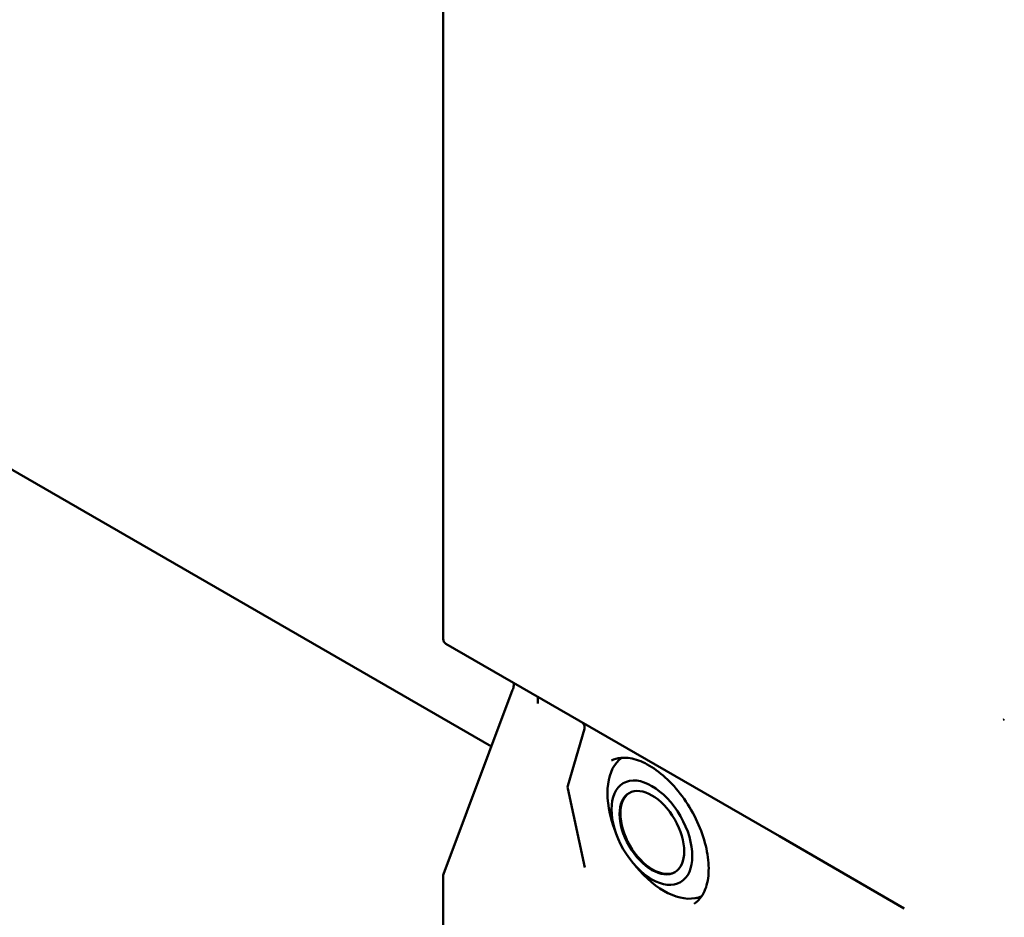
# Model space of a CAD drawing. Header units: millimetres. Extents: x 0 to 7913, y -180 to 2523.
# Tile 44 of 59: x 2916 to 3002, y 744 to 823. Entities that reach past the tile are written whole.
import ezdxf

# ---------------------------------------------------------------- set-up
doc = ezdxf.new("R2010")
doc.units = ezdxf.units.MM
doc.header["$LTSCALE"] = 3
doc.layers.add('Sichtbar (ISO)', color=7, linetype='Continuous', lineweight=50)

msp = doc.modelspace()

# ---------------------------------------------------------------- linework, layer by layer
at = {"layer": 'Sichtbar (ISO)'}
for p, q in [((2953.166, 768.567), (2953.166, 1212.225)), ((2848.581, 821.972), (2957.391, 759.151)), ((2982.582, 751.295), (2953.416, 768.134)), ((2959.248, 764.095), (2953.198, 747.992)), ((2961.463, 762.911), (2961.463, 763.488)), ((2965.521, 760.706), (2964.074, 755.719)), ((2965.521, 760.706), (2965.521, 760.706)), ((2964.066, 755.473), (2965.567, 748.567)), ((2968.24, 751.692), (2968.025, 752.337)), ((2993.502, 744.99), (2982.582, 751.295)), ((2969.907, 748.805), (2970.358, 748.296)), ((2953.166, 747.816), (2953.166, 740.454))]:
    msp.add_line(p, q, dxfattribs=at)
for centre, start, end in [((2953.666, 768.567), 180, 240), ((2964.555, 755.579), 163.82042, 192.2614), ((2953.666, 747.816), 159.407, 180)]:
    msp.add_arc(centre, 0.5, start, end, dxfattribs=at)
for centre, major_axis, ratio, start_param, end_param in [((2965.429, 760.621), (0.25, 0.433), 0.57735, 6.283131, 6.283185), ((3001.923, 761.749), (0.5, 0), 0.57735, 5.218253, 5.462967), ((2972.491, 752.222), (-3.5, 6.062), 0.57735, 0.055488, 1.230959), ((2972.845, 752.426), (-3.581, 6.203), 0.57735, 0.182466, 0.280501), ((2971.501, 751.65), (-2, 3.464), 0.57735, 0.017679, 3.123914), ((2977.404, 753.707), (0.25, 0.433), 0.543658, 0, 0.000026), ((2972.491, 752.222), (3.5, -6.062), 0.57735, 5.052226, 6.227698), ((2972.845, 752.426), (3.581, -6.203), 0.57735, 6.002684, 6.100719)]:
    msp.add_ellipse(centre, major_axis=major_axis, ratio=ratio, start_param=start_param, end_param=end_param, dxfattribs=at)
for major_axis in [(2.5, -4.33), (-2, 3.464)]:
    msp.add_ellipse((2971.431, 751.609), major_axis=major_axis, ratio=0.57735, dxfattribs=at)
for points, knots in [([(2959.248, 764.095), (2959.273, 764.162), (2959.296, 764.233), (2959.331, 764.369), (2959.344, 764.437), (2959.36, 764.555), (2959.364, 764.608), (2959.364, 764.669), (2959.363, 764.686), (2959.362, 764.701)], [0, 0, 0, 0, 0.02170293, 0.02170293, 0.0428992, 0.0428992, 0.062336, 0.062336, 0.07079207, 0.07079207, 0.07079207, 0.07079207]), ([(2965.521, 760.706), (2965.536, 760.757), (2965.543, 760.812), (2965.538, 760.919), (2965.528, 760.972), (2965.49, 761.072), (2965.463, 761.119), (2965.396, 761.201), (2965.355, 761.238), (2965.308, 761.268), (2965.305, 761.27), (2965.3, 761.273), (2965.298, 761.274), (2965.295, 761.276), (2965.294, 761.276), (2965.293, 761.277), (2965.293, 761.277), (2965.293, 761.277), (2965.292, 761.277), (2965.292, 761.277), (2965.292, 761.278), (2965.291, 761.278), (2965.291, 761.278), (2965.291, 761.278), (2965.291, 761.278), (2965.291, 761.278)], [0, 0, 0, 0, 0.01614696, 0.01614696, 0.03207124, 0.03207124, 0.04800389, 0.04800389, 0.06393646, 0.06393646, 0.06491852, 0.06491852, 0.06565528, 0.06565528, 0.06593276, 0.06593276, 0.06603341, 0.06603341, 0.06613502, 0.06613502, 0.0663385, 0.0663385, 0.06713981, 0.06713981, 0.06772563, 0.06772563, 0.06772563, 0.06772563]), ([(2975.123, 745.392), (2975.501, 745.632), (2975.812, 745.999), (2976.228, 746.934), (2976.351, 747.465), (2976.422, 748.645), (2976.377, 749.287), (2976.121, 750.635), (2975.91, 751.339), (2975.341, 752.738), (2974.982, 753.431), (2974.152, 754.732), (2973.681, 755.339), (2972.679, 756.401), (2972.15, 756.856), (2971.093, 757.571), (2970.567, 757.832), (2969.574, 758.145), (2969.11, 758.197), (2968.403, 758.123), (2968.134, 758.042), (2967.892, 757.916)], [5.522482, 5.522482, 5.522482, 5.522482, 5.895104, 5.895104, 6.216101, 6.216101, 6.524515, 6.524515, 6.834119, 6.834119, 7.14555, 7.14555, 7.457386, 7.457386, 7.768044, 7.768044, 8.076627, 8.076627, 8.387623, 8.387623, 8.614685, 8.614685, 8.614685, 8.614685])]:
    msp.add_open_spline(points, degree=3, knots=knots, dxfattribs=at)

doc.saveas('drawing.dxf')
